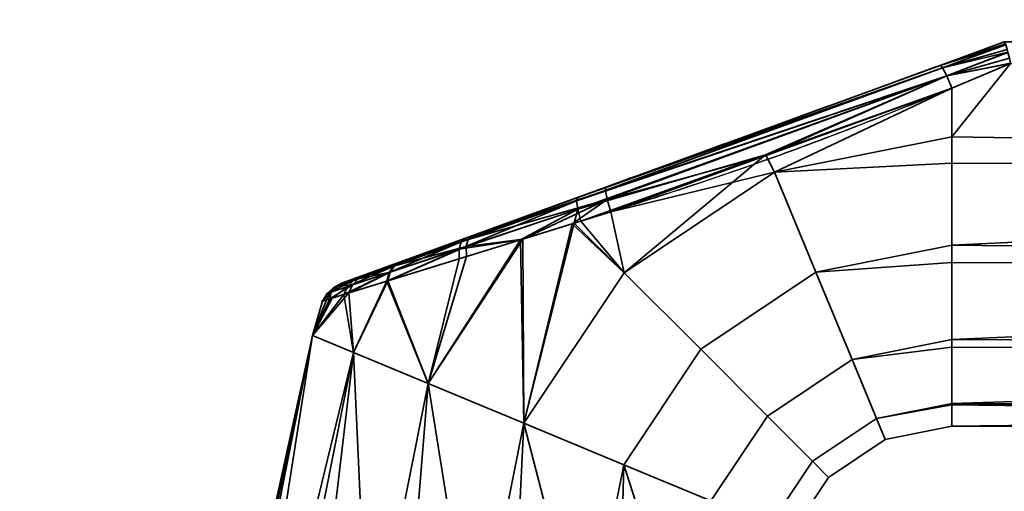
# Model space of a CAD drawing. Header units: millimetres. Extents: x -587 to 3688, y -115 to 120.
# Tile 134 of 256: x -372 to -316, y 45 to 72. Entities that reach past the tile are written whole.
import ezdxf

# ---------------------------------------------------------------- set-up
doc = ezdxf.new("R2010")
doc.units = ezdxf.units.MM
doc.layers.add('151', color=7, linetype='Continuous', true_color=0xffffff)

# ---------------------------------------------------------------- blocks, each defined once
blk = doc.blocks.new('UG_SURFACE_001')
at = {"layer": '151', "color": 252, "linetype": 'Continuous', "lineweight": 35}
for points in [[(587.5, -40, 2198), (587.5, 110, 2198), (-587.5, 110, 2198), (-587.5, -40, 2198)], [(-437.5, -40, 2048), (-437.5, 110, 2048), (437.5, 110, 2048), (437.5, -40, 2048)]]:
    blk.add_3dface(points, dxfattribs=at)
blk = doc.blocks.new('UG_SURFACE_009')
at = {"layer": '151', "color": 43, "linetype": 'Continuous', "lineweight": 35}
for points in [[(-319.684, 69.659, 1116.438), (-316, 71, 1115.949), (-316, 71, 1092.051), (-319.684, 69.659, 1091.562)], [(-315.93, 70.888, 1116.66), (-315.998, 71, 1116), (-319.684, 69.659, 1116.438)], [(-315.998, 71, 1116), (-316, 71, 1115.949), (-319.684, 69.659, 1116.438)], [(-319.684, 69.659, 1091.562), (-315.998, 71, 1092), (-315.93, 70.888, 1091.34)], [(-319.684, 69.659, 1091.562), (-316, 71, 1092.051), (-315.998, 71, 1092)], [(-315.919, 70.853, 1116.723), (-315.93, 70.888, 1116.66), (-319.684, 69.659, 1116.438)], [(-319.684, 69.659, 1091.562), (-315.93, 70.888, 1091.34), (-315.919, 70.853, 1091.277)], [(-319.684, 69.659, 1116.438), (-319.54, 69.517, 1117.27), (-315.919, 70.853, 1116.723)], [(-315.919, 70.853, 1091.277), (-319.54, 69.517, 1090.73), (-319.684, 69.659, 1091.562)], [(-315.913, 70.835, 1116.757), (-315.919, 70.853, 1116.723), (-319.54, 69.517, 1117.27)], [(-319.54, 69.517, 1090.73), (-315.919, 70.853, 1091.277), (-315.913, 70.835, 1091.243)], [(-315.831, 70.566, 1117.244), (-315.913, 70.835, 1116.757), (-319.54, 69.517, 1117.27)], [(-319.54, 69.517, 1090.73), (-315.913, 70.835, 1091.243), (-315.831, 70.566, 1090.757)], [(-315.794, 70.416, 1117.379), (-315.831, 70.566, 1117.244), (-319.54, 69.517, 1117.27)], [(-319.54, 69.517, 1090.73), (-315.831, 70.566, 1090.757), (-315.794, 70.416, 1090.621)], [(-221, 71, 1116), (-221, 71, 1092), (-316, 71, 1092.051), (-316, 71, 1115.949)], [(-221, 71, 1092), (-315.998, 71, 1092), (-316, 71, 1092.051)], [(-316, 71, 1115.949), (-315.998, 71, 1116), (-221, 71, 1116)], [(-319.54, 69.517, 1117.27), (-319.297, 69.056, 1117.949), (-315.794, 70.416, 1117.379)], [(-315.794, 70.416, 1090.621), (-319.297, 69.056, 1090.051), (-319.54, 69.517, 1090.73)], [(-315.79, 70.399, 1117.393), (-315.794, 70.416, 1117.379), (-319.297, 69.056, 1117.949)], [(-319.297, 69.056, 1090.051), (-315.794, 70.416, 1090.621), (-315.79, 70.399, 1090.607)], [(-315.711, 70.067, 1117.692), (-315.79, 70.399, 1117.393), (-319.297, 69.056, 1117.949)], [(-319.297, 69.056, 1090.051), (-315.79, 70.399, 1090.607), (-315.711, 70.067, 1090.308)], [(-319.297, 69.056, 1117.949), (-315.65, 69.783, 1117.84), (-315.711, 70.067, 1117.692)], [(-315.711, 70.067, 1090.308), (-315.65, 69.783, 1090.16), (-319.297, 69.056, 1090.051)], [(-319.54, 69.517, 1090.73), (-340.513, 61.9, 1091.085), (-340.451, 62.1, 1091.876)], [(-340.513, 61.9, 1091.085), (-319.54, 69.517, 1090.73), (-319.297, 69.056, 1090.051)], [(-340.451, 62.1, 1091.876), (-319.684, 69.659, 1091.562), (-319.54, 69.517, 1090.73)], [(-338.834, 62.689, 1116.361), (-319.684, 69.659, 1116.438), (-319.684, 69.659, 1091.562), (-340.451, 62.1, 1091.876)], [(-319.297, 69.056, 1117.949), (-319.54, 69.517, 1117.27), (-338.864, 62.488, 1117.182)], [(-338.834, 62.689, 1116.361), (-338.864, 62.488, 1117.182), (-319.54, 69.517, 1117.27)], [(-319.54, 69.517, 1117.27), (-319.684, 69.659, 1116.438), (-338.834, 62.689, 1116.361)], [(-315.647, 69.769, 1117.846), (-315.65, 69.783, 1117.84), (-319.297, 69.056, 1117.949)], [(-319.297, 69.056, 1090.051), (-315.65, 69.783, 1090.16), (-315.647, 69.769, 1090.154)], [(-319.297, 69.056, 1117.949), (-319, 68.361, 1118.352), (-315.647, 69.769, 1117.846)], [(-315.647, 69.769, 1090.154), (-319, 68.361, 1089.648), (-319.297, 69.056, 1090.051)], [(-221, 64.025, 1089), (-319, 65.568, 1089.082), (-315.647, 69.769, 1090.154)], [(-319, 65.568, 1089.082), (-319, 68.361, 1089.648), (-315.647, 69.769, 1090.154)], [(-315.647, 69.769, 1117.846), (-319, 65.568, 1118.918), (-221, 64.025, 1119)], [(-315.647, 69.769, 1117.846), (-319, 68.361, 1118.352), (-319, 65.568, 1118.918)], [(-319.297, 69.056, 1090.051), (-340.449, 61.419, 1090.427), (-340.513, 61.9, 1091.085)], [(-340.449, 61.419, 1090.427), (-319.297, 69.056, 1090.051), (-329.691, 64.529, 1089.831)], [(-338.864, 62.488, 1117.182), (-338.767, 61.986, 1117.857), (-319.297, 69.056, 1117.949)], [(-319.297, 69.056, 1117.949), (-338.767, 61.986, 1117.857), (-329.655, 64.501, 1118.304)], [(-319.297, 69.056, 1090.051), (-319, 68.361, 1089.648), (-329.691, 64.529, 1089.831)], [(-329.655, 64.501, 1118.304), (-319, 68.361, 1118.352), (-319.297, 69.056, 1117.949)], [(-329.167, 63.546, 1089.082), (-329.691, 64.529, 1089.831), (-319, 68.361, 1089.648)], [(-319, 68.361, 1118.352), (-329.655, 64.501, 1118.304), (-329.167, 63.546, 1118.918)], [(-319, 68.361, 1089.648), (-319, 65.568, 1089.082), (-329.167, 63.546, 1089.082)], [(-329.167, 63.546, 1118.918), (-319, 65.568, 1118.918), (-319, 68.361, 1118.352)], [(-329.167, 63.546, 1089.082), (-319, 65.568, 1089.082), (-319, 64.051, 1089.242)], [(-319, 64.051, 1118.758), (-319, 65.568, 1118.918), (-329.167, 63.546, 1118.918)], [(-221, 64.025, 1089), (-319, 64.051, 1089.242), (-319, 65.568, 1089.082)], [(-319, 65.568, 1118.918), (-319, 64.051, 1118.758), (-221, 64.025, 1119)], [(-329.691, 64.529, 1089.831), (-340.272, 60.737, 1090.011), (-340.449, 61.419, 1090.427)], [(-337.786, 57.786, 1089.082), (-340.272, 60.737, 1090.011), (-329.691, 64.529, 1089.831)], [(-338.767, 61.986, 1117.857), (-338.559, 61.275, 1118.263), (-329.655, 64.501, 1118.304)], [(-329.167, 63.546, 1118.918), (-329.655, 64.501, 1118.304), (-338.559, 61.275, 1118.263)], [(-329.691, 64.529, 1089.831), (-329.167, 63.546, 1089.082), (-337.786, 57.786, 1089.082)], [(-329.167, 63.546, 1118.918), (-326.793, 57.815, 1118.266), (-319, 59.365, 1118.266), (-319, 64.051, 1118.758)], [(-319, 64.051, 1089.242), (-319, 59.365, 1089.734), (-326.793, 57.815, 1089.734), (-329.167, 63.546, 1089.082)], [(-221, 64.025, 1119), (-319, 64.051, 1118.758), (-319, 59.365, 1118.266)], [(-319, 59.365, 1089.734), (-319, 64.051, 1089.242), (-221, 64.025, 1089)], [(-319, 59.365, 1118.266), (-221, 58.277, 1117.865), (-221, 64.025, 1119)], [(-221, 64.025, 1089), (-221, 58.277, 1090.135), (-319, 59.365, 1089.734)], [(-338.559, 61.275, 1118.263), (-337.786, 57.786, 1118.918), (-329.167, 63.546, 1118.918)], [(-326.793, 57.815, 1089.734), (-333.4, 53.4, 1089.734), (-337.786, 57.786, 1089.082), (-329.167, 63.546, 1089.082)], [(-329.167, 63.546, 1118.918), (-337.786, 57.786, 1118.918), (-333.4, 53.4, 1118.266), (-326.793, 57.815, 1118.266)], [(-350.598, 58.407, 1111.613), (-346.515, 59.894, 1114.336), (-338.834, 62.689, 1116.361), (-346.899, 59.754, 1093.847)], [(-338.834, 62.689, 1116.361), (-340.451, 62.1, 1091.876), (-346.899, 59.754, 1093.847)], [(-338.864, 62.488, 1117.182), (-338.834, 62.689, 1116.361), (-346.515, 59.894, 1114.336)], [(-346.899, 59.754, 1093.847), (-340.451, 62.1, 1091.876), (-340.513, 61.9, 1091.085)], [(-346.515, 59.894, 1114.336), (-346.729, 59.687, 1114.964), (-338.864, 62.488, 1117.182)], [(-338.767, 61.986, 1117.857), (-338.864, 62.488, 1117.182), (-346.729, 59.687, 1114.964)], [(-340.513, 61.9, 1091.085), (-340.449, 61.419, 1090.427), (-347.244, 59.141, 1092.691)], [(-347.244, 59.141, 1092.691), (-347.125, 59.546, 1093.233), (-340.513, 61.9, 1091.085)], [(-340.513, 61.9, 1091.085), (-347.125, 59.546, 1093.233), (-346.899, 59.754, 1093.847)], [(-338.767, 61.986, 1117.857), (-346.836, 59.278, 1115.516), (-343.592, 59.716, 1116.839)], [(-346.729, 59.687, 1114.964), (-346.836, 59.278, 1115.516), (-338.767, 61.986, 1117.857)], [(-343.592, 59.716, 1116.839), (-340.761, 60.593, 1117.64), (-338.767, 61.986, 1117.857)], [(-340.761, 60.593, 1117.64), (-338.559, 61.275, 1118.263), (-338.767, 61.986, 1117.857)], [(-347.244, 59.141, 1092.691), (-340.449, 61.419, 1090.427), (-343.726, 59.671, 1091.138)], [(-340.651, 60.62, 1090.135), (-343.726, 59.671, 1091.138), (-340.449, 61.419, 1090.427)], [(-338.559, 61.275, 1118.263), (-340.761, 60.593, 1117.64), (-337.786, 57.786, 1118.918)], [(-340.449, 61.419, 1090.427), (-340.272, 60.737, 1090.011), (-340.651, 60.62, 1090.135)], [(-343.546, 49.167, 1089.082), (-343.726, 59.671, 1091.138), (-340.651, 60.62, 1090.135)], [(-340.761, 60.593, 1117.64), (-343.592, 59.716, 1116.839), (-343.546, 49.167, 1118.918)], [(-340.651, 60.62, 1090.135), (-337.786, 57.786, 1089.082), (-343.546, 49.167, 1089.082)], [(-343.546, 49.167, 1118.918), (-337.786, 57.786, 1118.918), (-340.761, 60.593, 1117.64)], [(-337.786, 57.786, 1089.082), (-340.651, 60.62, 1090.135), (-340.272, 60.737, 1090.011)], [(-346.729, 59.687, 1114.964), (-346.515, 59.894, 1114.336), (-350.598, 58.407, 1111.613)], [(-346.899, 59.754, 1093.847), (-352.619, 57.672, 1109.074), (-350.598, 58.407, 1111.613)], [(-352.619, 57.672, 1109.074), (-346.899, 59.754, 1093.847), (-350.654, 58.387, 1096.441)], [(-351.325, 57.327, 1112.784), (-346.82, 58.716, 1115.926), (-346.836, 59.278, 1115.516)], [(-346.836, 59.278, 1115.516), (-351.191, 57.815, 1112.458), (-351.325, 57.327, 1112.784)], [(-347.125, 59.546, 1093.233), (-347.244, 59.141, 1092.691), (-351.25, 57.795, 1095.602)], [(-351.25, 57.795, 1095.602), (-350.999, 58.166, 1096.001), (-347.125, 59.546, 1093.233)], [(-350.941, 58.186, 1112.056), (-351.191, 57.815, 1112.458), (-346.836, 59.278, 1115.516)], [(-347.125, 59.546, 1093.233), (-350.999, 58.166, 1096.001), (-350.654, 58.387, 1096.441)], [(-350.598, 58.407, 1111.613), (-350.941, 58.186, 1112.056), (-346.729, 59.687, 1114.964)], [(-346.836, 59.278, 1115.516), (-346.729, 59.687, 1114.964), (-350.941, 58.186, 1112.056)], [(-350.654, 58.387, 1096.441), (-346.899, 59.754, 1093.847), (-347.125, 59.546, 1093.233)], [(-349.026, 51.437, 1116.99), (-343.592, 59.716, 1116.839), (-346.82, 58.716, 1115.926)], [(-343.592, 59.716, 1116.839), (-349.026, 51.437, 1116.99), (-343.546, 49.167, 1118.918)], [(-343.546, 49.167, 1089.082), (-349.026, 51.437, 1091.01), (-343.726, 59.671, 1091.138)], [(-347.241, 58.586, 1092.285), (-343.726, 59.671, 1091.138), (-349.026, 51.437, 1091.01)], [(-343.726, 59.671, 1091.138), (-347.241, 58.586, 1092.285), (-347.244, 59.141, 1092.691)], [(-346.836, 59.278, 1115.516), (-346.82, 58.716, 1115.926), (-343.592, 59.716, 1116.839)], [(-326.793, 57.815, 1089.734), (-319, 59.365, 1089.734), (-319, 58.376, 1090.305)], [(-319, 58.376, 1117.695), (-319, 59.365, 1118.266), (-326.793, 57.815, 1118.266)], [(-221, 58.277, 1090.135), (-319, 58.376, 1090.305), (-319, 59.365, 1089.734)], [(-319, 59.365, 1118.266), (-319, 58.376, 1117.695), (-221, 58.277, 1117.865)], [(-351.387, 57.308, 1095.278), (-351.25, 57.795, 1095.602), (-347.244, 59.141, 1092.691)], [(-347.244, 59.141, 1092.691), (-347.241, 58.586, 1092.285), (-351.387, 57.308, 1095.278)], [(-349.026, 51.437, 1116.99), (-346.82, 58.716, 1115.926), (-351.325, 57.327, 1112.784)], [(-350.654, 58.387, 1096.441), (-352.872, 57.58, 1099.384), (-353.967, 57.181, 1102.998), (-353.758, 57.257, 1106.238)], [(-353.758, 57.257, 1106.238), (-352.619, 57.672, 1109.074), (-350.654, 58.387, 1096.441)], [(-350.999, 58.166, 1096.001), (-351.25, 57.795, 1095.602), (-353.628, 56.992, 1098.879)], [(-353.628, 56.992, 1098.879), (-353.291, 57.348, 1099.121), (-350.999, 58.166, 1096.001)], [(-350.999, 58.166, 1096.001), (-353.291, 57.348, 1099.121), (-352.872, 57.58, 1099.384)], [(-352.619, 57.672, 1109.074), (-353.03, 57.441, 1109.363), (-350.941, 58.186, 1112.056)], [(-351.191, 57.815, 1112.458), (-350.941, 58.186, 1112.056), (-353.03, 57.441, 1109.363)], [(-352.872, 57.58, 1099.384), (-350.654, 58.387, 1096.441), (-350.999, 58.166, 1096.001)], [(-350.941, 58.186, 1112.056), (-350.598, 58.407, 1111.613), (-352.619, 57.672, 1109.074)], [(-351.387, 57.308, 1095.278), (-347.241, 58.586, 1092.285), (-349.026, 51.437, 1091.01)], [(-326.793, 57.815, 1118.266), (-324.726, 52.824, 1115.147), (-319, 53.963, 1115.147), (-319, 58.376, 1117.695)], [(-319, 58.376, 1090.305), (-319, 53.963, 1092.853), (-324.726, 52.824, 1092.853), (-326.793, 57.815, 1089.734)], [(-221, 58.277, 1117.865), (-319, 58.376, 1117.695), (-319, 53.963, 1115.147)], [(-319, 53.963, 1092.853), (-319, 58.376, 1090.305), (-221, 58.277, 1090.135)], [(-319, 53.963, 1115.147), (-221, 53.402, 1114.615), (-221, 58.277, 1117.865)], [(-221, 58.277, 1090.135), (-221, 53.402, 1093.385), (-319, 53.963, 1092.853)], [(-353.967, 57.181, 1102.998), (-352.872, 57.58, 1099.384), (-353.291, 57.348, 1099.121)], [(-353.858, 56.541, 1098.674), (-353.628, 56.992, 1098.879), (-351.25, 57.795, 1095.602)], [(-351.25, 57.795, 1095.602), (-351.387, 57.308, 1095.278), (-353.858, 56.541, 1098.674)], [(-353.03, 57.441, 1109.363), (-352.619, 57.672, 1109.074), (-353.758, 57.257, 1106.238)], [(-353.576, 56.629, 1109.854), (-351.325, 57.327, 1112.784), (-351.191, 57.815, 1112.458)], [(-351.191, 57.815, 1112.458), (-353.357, 57.084, 1109.63), (-353.576, 56.629, 1109.854)], [(-353.03, 57.441, 1109.363), (-353.357, 57.084, 1109.63), (-351.191, 57.815, 1112.458)], [(-333.4, 53.4, 1089.734), (-337.815, 46.793, 1089.734), (-343.546, 49.167, 1089.082), (-337.786, 57.786, 1089.082)], [(-337.786, 57.786, 1118.918), (-343.546, 49.167, 1118.918), (-337.815, 46.793, 1118.266), (-333.4, 53.4, 1118.266)], [(-324.726, 52.824, 1092.853), (-329.58, 49.58, 1092.853), (-333.4, 53.4, 1089.734), (-326.793, 57.815, 1089.734)], [(-326.793, 57.815, 1118.266), (-333.4, 53.4, 1118.266), (-329.58, 49.58, 1115.147), (-324.726, 52.824, 1115.147)], [(-353.291, 57.348, 1099.121), (-353.628, 56.992, 1098.879), (-354.805, 56.594, 1102.889)], [(-354.805, 56.594, 1102.889), (-354.425, 56.943, 1102.941), (-353.291, 57.348, 1099.121)], [(-353.357, 57.084, 1109.63), (-354.581, 56.67, 1106.481), (-354.647, 56.295, 1107.104)], [(-354.647, 56.295, 1107.104), (-353.576, 56.629, 1109.854), (-353.357, 57.084, 1109.63)], [(-354.209, 57.02, 1106.364), (-354.581, 56.67, 1106.481), (-353.357, 57.084, 1109.63)], [(-354.581, 56.67, 1106.481), (-354.209, 57.02, 1106.364), (-354.425, 56.943, 1102.941)], [(-353.291, 57.348, 1099.121), (-354.425, 56.943, 1102.941), (-353.967, 57.181, 1102.998)], [(-353.967, 57.181, 1102.998), (-354.425, 56.943, 1102.941), (-354.209, 57.02, 1106.364)], [(-353.758, 57.257, 1106.238), (-354.209, 57.02, 1106.364), (-353.03, 57.441, 1109.363)], [(-353.357, 57.084, 1109.63), (-353.03, 57.441, 1109.363), (-354.209, 57.02, 1106.364)], [(-354.209, 57.02, 1106.364), (-353.758, 57.257, 1106.238), (-353.967, 57.181, 1102.998)], [(-353.858, 56.541, 1098.674), (-351.387, 57.308, 1095.278), (-353.308, 53.211, 1095.183)], [(-353.308, 53.211, 1112.817), (-351.325, 57.327, 1112.784), (-353.576, 56.629, 1109.854)], [(-351.325, 57.327, 1112.784), (-353.308, 53.211, 1112.817), (-349.026, 51.437, 1116.99)], [(-349.026, 51.437, 1091.01), (-353.308, 53.211, 1095.183), (-351.387, 57.308, 1095.278)], [(-355.652, 54.182, 1107.119), (-353.308, 53.211, 1112.817), (-353.576, 56.629, 1109.854)], [(-353.576, 56.629, 1109.854), (-354.647, 56.295, 1107.104), (-355.652, 54.182, 1107.119)], [(-355.652, 54.182, 1100.881), (-354.516, 56.335, 1100.914), (-353.858, 56.541, 1098.674)], [(-353.858, 56.541, 1098.674), (-353.308, 53.211, 1095.183), (-355.652, 54.182, 1100.881)], [(-355.084, 56.158, 1102.843), (-354.85, 56.231, 1106.582), (-354.581, 56.67, 1106.481)], [(-354.581, 56.67, 1106.481), (-354.805, 56.594, 1102.889), (-355.084, 56.158, 1102.843)], [(-354.516, 56.335, 1100.914), (-355.084, 56.158, 1102.843), (-354.805, 56.594, 1102.889)], [(-354.581, 56.67, 1106.481), (-354.85, 56.231, 1106.582), (-354.647, 56.295, 1107.104)], [(-354.516, 56.335, 1100.914), (-354.805, 56.594, 1102.889), (-353.628, 56.992, 1098.879)], [(-354.425, 56.943, 1102.941), (-354.805, 56.594, 1102.889), (-354.581, 56.67, 1106.481)], [(-353.628, 56.992, 1098.879), (-353.858, 56.541, 1098.674), (-354.516, 56.335, 1100.914)], [(-355.084, 56.158, 1102.843), (-354.516, 56.335, 1100.914), (-355.652, 54.182, 1100.881)], [(-355.652, 54.182, 1107.119), (-354.647, 56.295, 1107.104), (-354.85, 56.231, 1106.582)], [(-355.652, 54.182, 1107.119), (-354.85, 56.231, 1106.582), (-355.084, 56.158, 1102.843)], [(-355.084, 56.158, 1102.843), (-355.652, 54.182, 1100.881), (-355.652, 54.182, 1107.119)], [(-355.652, 54.182, 1100.881), (-358.672, 39, 1100.881), (-359, 39, 1104)], [(-359, 39, 1104), (-355.652, 54.182, 1107.119), (-355.652, 54.182, 1100.881)], [(-359, 39, 1104), (-358.836, 39, 1105.559), (-355.652, 54.182, 1107.119)], [(-358.836, 39, 1105.559), (-358.672, 39, 1107.119), (-355.652, 54.182, 1107.119)], [(-353.308, 53.211, 1112.817), (-355.652, 54.182, 1107.119), (-358.672, 39, 1107.119), (-356.766, 39, 1111.4)], [(-358.041, 39, 1099.465), (-358.672, 39, 1100.881), (-355.652, 54.182, 1100.881)], [(-355.652, 54.182, 1100.881), (-353.308, 53.211, 1095.183), (-356.135, 39, 1095.183), (-358.041, 39, 1099.465)], [(-324.726, 52.824, 1092.853), (-319, 53.963, 1092.853), (-319, 53.516, 1093.467)], [(-319, 53.516, 1114.532), (-319, 53.963, 1115.147), (-324.726, 52.824, 1115.147)], [(-221, 53.402, 1093.385), (-319, 53.516, 1093.467), (-319, 53.963, 1092.853)], [(-319, 53.963, 1115.147), (-319, 53.516, 1114.532), (-221, 53.402, 1114.615)], [(-356.766, 39, 1111.4), (-356.135, 39, 1112.817), (-353.308, 53.211, 1112.817)], [(-353.308, 53.211, 1112.817), (-356.135, 39, 1112.817), (-352.652, 39, 1115.953)], [(-354.983, 39, 1094.146), (-356.135, 39, 1095.183), (-353.308, 53.211, 1095.183)], [(-353.308, 53.211, 1095.183), (-349.026, 51.437, 1091.01), (-351.5, 39, 1091.01), (-354.983, 39, 1094.146)], [(-352.652, 39, 1115.953), (-351.5, 39, 1116.99), (-349.026, 51.437, 1116.99), (-353.308, 53.211, 1112.817)], [(-329.58, 49.58, 1092.853), (-332.824, 44.726, 1092.853), (-337.815, 46.793, 1089.734), (-333.4, 53.4, 1089.734)], [(-333.4, 53.4, 1118.266), (-337.815, 46.793, 1118.266), (-332.824, 44.726, 1115.147), (-329.58, 49.58, 1115.147)], [(-324.726, 52.824, 1115.147), (-323.323, 49.437, 1110.101), (-319, 50.297, 1110.101), (-319, 53.516, 1114.532)], [(-319, 53.516, 1093.467), (-319, 50.297, 1097.899), (-323.323, 49.437, 1097.899), (-324.726, 52.824, 1092.853)], [(-221, 53.402, 1114.615), (-319, 53.516, 1114.532), (-319, 50.297, 1110.101)], [(-319, 50.297, 1097.899), (-319, 53.516, 1093.467), (-221, 53.402, 1093.385)], [(-319, 50.297, 1110.101), (-221, 50.144, 1109.746), (-221, 53.402, 1114.615)], [(-319, 50.297, 1097.899), (-221, 53.402, 1093.385), (-221, 50.144, 1098.254)], [(-323.323, 49.437, 1097.899), (-326.988, 46.988, 1097.899), (-329.58, 49.58, 1092.853), (-324.726, 52.824, 1092.853)], [(-324.726, 52.824, 1115.147), (-329.58, 49.58, 1115.147), (-326.988, 46.988, 1110.101), (-323.323, 49.437, 1110.101)], [(-349.026, 51.437, 1116.99), (-351.5, 39, 1116.99), (-347.043, 39, 1118.439)], [(-350.025, 39, 1090.53), (-351.5, 39, 1091.01), (-349.026, 51.437, 1091.01)], [(-349.026, 51.437, 1091.01), (-343.546, 49.167, 1089.082), (-345.568, 39, 1089.082), (-350.025, 39, 1090.53)], [(-347.043, 39, 1118.439), (-345.568, 39, 1118.918), (-343.546, 49.167, 1118.918), (-349.026, 51.437, 1116.99)], [(-323.323, 49.437, 1097.899), (-319, 50.297, 1097.899), (-319, 50.218, 1098.27)], [(-319, 50.218, 1109.73), (-319, 50.297, 1110.101), (-323.323, 49.437, 1110.101)], [(-221, 50.144, 1098.254), (-319, 50.218, 1098.27), (-319, 50.297, 1097.899)], [(-319, 50.297, 1110.101), (-319, 50.218, 1109.73), (-221, 50.144, 1109.746)], [(-323.323, 49.437, 1110.101), (-322.827, 48.239, 1104), (-319, 49, 1104), (-319, 50.218, 1109.73)], [(-319, 50.218, 1098.27), (-319, 49, 1104), (-322.827, 48.239, 1104), (-323.323, 49.437, 1097.899)], [(-221, 50.144, 1109.746), (-319, 50.218, 1109.73), (-319, 49, 1104)], [(-221, 49, 1104), (-319, 49, 1104), (-319, 50.218, 1098.27)], [(-319, 50.218, 1098.27), (-221, 50.144, 1098.254), (-221, 49, 1104)], [(-319, 49, 1104), (-221, 49, 1104), (-221, 50.144, 1109.746)], [(-343.546, 49.167, 1118.918), (-345.568, 39, 1118.918), (-340.907, 39, 1118.428)], [(-344.026, 39, 1089.244), (-345.568, 39, 1089.082), (-343.546, 49.167, 1089.082)], [(-343.546, 49.167, 1089.082), (-337.815, 46.793, 1089.734), (-339.365, 39, 1089.734), (-344.026, 39, 1089.244)], [(-340.907, 39, 1118.428), (-339.365, 39, 1118.266), (-337.815, 46.793, 1118.266), (-343.546, 49.167, 1118.918)], [(-326.988, 46.988, 1097.899), (-329.437, 43.323, 1097.899), (-332.824, 44.726, 1092.853), (-329.58, 49.58, 1092.853)], [(-329.58, 49.58, 1115.147), (-332.824, 44.726, 1115.147), (-329.437, 43.323, 1110.101), (-326.988, 46.988, 1110.101)], [(-322.827, 48.239, 1104), (-326.071, 46.071, 1104), (-326.988, 46.988, 1097.899), (-323.323, 49.437, 1097.899)], [(-323.323, 49.437, 1110.101), (-326.988, 46.988, 1110.101), (-326.071, 46.071, 1104), (-322.827, 48.239, 1104)], [(-326.071, 46.071, 1104), (-328.239, 42.827, 1104), (-329.437, 43.323, 1097.899), (-326.988, 46.988, 1097.899)], [(-326.988, 46.988, 1110.101), (-329.437, 43.323, 1110.101), (-328.239, 42.827, 1104), (-326.071, 46.071, 1104)], [(-337.815, 46.793, 1118.266), (-339.365, 39, 1118.266), (-335.306, 39, 1115.923)], [(-338.022, 39, 1090.51), (-339.365, 39, 1089.734), (-337.815, 46.793, 1089.734)], [(-337.815, 46.793, 1089.734), (-332.824, 44.726, 1092.853), (-333.963, 39, 1092.853), (-338.022, 39, 1090.51)], [(-335.306, 39, 1115.923), (-333.963, 39, 1115.147), (-332.824, 44.726, 1115.147), (-337.815, 46.793, 1118.266)]]:
    blk.add_3dface(points, dxfattribs=at)
blk = doc.blocks.new('UG_SURFACE_015')
at = {"layer": '151', "color": 252, "linetype": 'Continuous', "lineweight": 35}
for points in [[(-399, 7.25, 2007.5), (399, 7.25, 2007.5), (399, 116.92, 2007.5), (-399, 116.92, 2007.5)], [(-397.5, 7.25, 2006), (-397.5, 116.92, 2006), (397.5, 116.92, 2006), (397.5, 7.25, 2006)]]:
    blk.add_3dface(points, dxfattribs=at)

msp = doc.modelspace()

# ---------------------------------------------------------------- linework, layer by layer
at = {"layer": '151', "color": 252, "linetype": 'Continuous', "lineweight": -3, "true_color": 0x939598}
msp.add_line((-316, 71, 1115.949), (-316, 71, 1092.051), dxfattribs=at)
at = {"layer": '151', "color": 252, "linetype": 'Continuous', "lineweight": -3, "true_color": 0x939598, "extrusion": (0.934658, 0.340188, 0.103375)}
msp.add_arc((172.797, 1114.305, -162.258), 2, 285.8556, 0, dxfattribs=at)
at = {"layer": '151', "color": 252, "linetype": 'Continuous', "lineweight": -3, "true_color": 0x939598, "extrusion": (0.934658, 0.340188, -0.103375)}
msp.add_arc((172.797, 1081.866, -390.51), 2, 0, 74.1444, dxfattribs=at)
at = {"layer": '151', "color": 252, "linetype": 'Continuous', "lineweight": -3, "true_color": 0x939598, "extrusion": (1, 0, 0)}
msp.add_arc((64, 1104, -319), 15, 73.0972, 286.9028, dxfattribs=at)
at = {"layer": '151', "color": 252, "linetype": 'Continuous', "lineweight": -3, "true_color": 0x939598, "extrusion": (-0.34202, 0.939693, 0)}
for start_param, end_param in [(5.007398, 5.117253), (1.165933, 1.275787)]:
    msp.add_ellipse((-330.069, 65.879, 1104), major_axis=(35.717, 13), ratio=0.34202, start_param=start_param, end_param=end_param, dxfattribs=at)
at = {"layer": '151', "color": 252, "linetype": 'Continuous', "lineweight": -3, "true_color": 0x939598, "extrusion": (0.387206, -0.921993, 0)}
for start_param, end_param in [(5.007398, 5.10718), (1.176005, 1.275787)]:
    msp.add_ellipse((-329.385, 64, 1104), major_axis=(35.717, 15), ratio=0.387206, start_param=start_param, end_param=end_param, dxfattribs=at)
at = {"layer": '151', "color": 252, "linetype": 'Continuous', "lineweight": -3, "true_color": 0x939598}
for points in [[(-315.998, 71, 1092), (-315.999, 71, 1092.017), (-316, 71, 1092.034), (-316, 71, 1092.051)], [(-316, 71, 1115.949), (-316, 71, 1115.966), (-315.999, 71, 1115.983), (-315.998, 71, 1116)]]:
    msp.add_open_spline(points, degree=3, dxfattribs=at)
for points, knots in [([(-319.684, 69.659, 1091.562), (-323.015, 68.447, 1091.193), (-326.341, 67.236, 1091.147), (-332.993, 64.815, 1091.18), (-336.318, 63.605, 1091.261), (-341.297, 61.793, 1091.991), (-342.945, 61.193, 1092.344), (-346.126, 60.035, 1093.416), (-347.685, 59.467, 1094.149), (-350.466, 58.456, 1096.12), (-351.71, 58.003, 1097.38), (-353.049, 57.515, 1099.658), (-353.405, 57.386, 1100.478), (-353.886, 57.211, 1102.174), (-354.016, 57.163, 1103.077), (-354.024, 57.16, 1105.753), (-353.522, 57.343, 1107.522), (-351.736, 57.993, 1110.592), (-350.492, 58.446, 1111.855), (-347.717, 59.456, 1113.833), (-346.159, 60.023, 1114.57), (-342.979, 61.18, 1115.648), (-341.346, 61.775, 1116), (-336.371, 63.585, 1116.735), (-333.023, 64.804, 1116.82), (-326.354, 67.231, 1116.853), (-323.02, 68.445, 1116.807), (-319.684, 69.659, 1116.438)], [0, 0, 0, 0, 0.125, 0.125, 0.25, 0.25, 0.3125, 0.3125, 0.375, 0.375, 0.4375, 0.4375, 0.46875, 0.46875, 0.5, 0.5, 0.5625, 0.5625, 0.625, 0.625, 0.6875, 0.6875, 0.75, 0.75, 0.875, 0.875, 1, 1, 1, 1]), ([(-319, 68.361, 1118.352), (-320.743, 67.644, 1118.57), (-322.491, 66.939, 1118.681), (-326.001, 65.574, 1118.808), (-327.765, 64.916, 1118.824), (-331.311, 63.651, 1118.792), (-333.093, 63.044, 1118.744), (-336.671, 61.87, 1118.509), (-338.477, 61.297, 1118.319), (-342.031, 60.188, 1117.666), (-343.776, 59.651, 1117.205), (-347.153, 58.613, 1115.848), (-348.777, 58.114, 1114.949), (-351.635, 57.232, 1112.627), (-352.887, 56.843, 1111.181), (-354.644, 56.296, 1107.833), (-355.134, 56.142, 1105.944), (-355.146, 56.139, 1103.1), (-355.029, 56.175, 1102.138), (-354.58, 56.316, 1100.311), (-354.247, 56.419, 1099.43), (-353.38, 56.69, 1097.744), (-352.862, 56.851, 1096.968), (-351.678, 57.218, 1095.534), (-351.008, 57.426, 1094.873), (-348.876, 58.084, 1093.114), (-347.255, 58.582, 1092.203), (-343.886, 59.617, 1090.83), (-342.138, 60.155, 1090.359), (-336.777, 61.827, 1089.358), (-333.163, 62.991, 1089.226), (-327.805, 64.901, 1089.176), (-326.03, 65.564, 1089.192), (-322.501, 66.935, 1089.318), (-320.746, 67.642, 1089.43), (-319, 68.361, 1089.648)], [0, 0, 0, 0, 0.0625, 0.0625, 0.125, 0.125, 0.1875, 0.1875, 0.25, 0.25, 0.3125, 0.3125, 0.375, 0.375, 0.4375, 0.4375, 0.5, 0.5, 0.53125, 0.53125, 0.5625, 0.5625, 0.59375, 0.59375, 0.625, 0.625, 0.6875, 0.6875, 0.75, 0.75, 0.875, 0.875, 0.9375, 0.9375, 1, 1, 1, 1])]:
    msp.add_open_spline(points, degree=3, knots=knots, dxfattribs=at)

# ---------------------------------------------------------------- block references
for name in ['UG_SURFACE_015', 'UG_SURFACE_001', 'UG_SURFACE_009']:
    msp.add_blockref(name, (0, 0), dxfattribs=at)

doc.saveas('drawing.dxf')
